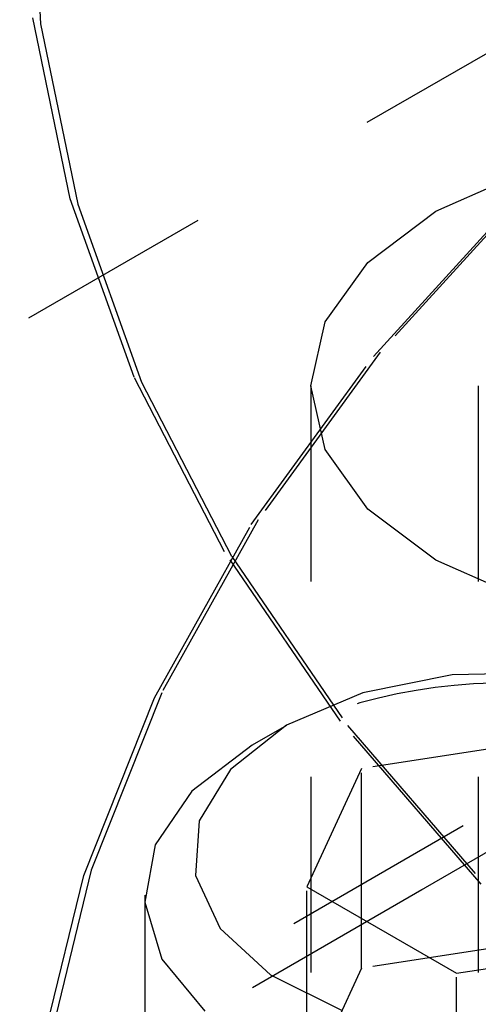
# Model space of a CAD drawing. Header units: inches. Extents: x 1907 to 2452, y -210 to -54.
# Tile 235 of 256: x 1996.268 to 1996.502, y -195.369 to -194.866. Entities that reach past the tile are written whole.
import ezdxf

# ---------------------------------------------------------------- set-up
doc = ezdxf.new("R2010")
doc.units = ezdxf.units.IN
doc.header["$LTSCALE"] = 0.5
doc.header["$MEASUREMENT"] = 0
doc.linetypes.add('HIDDEN', pattern=[0.225, 0.15, -0.075])
doc.layers.add('SID-M-H', color=4, linetype='HIDDEN')

msp = doc.modelspace()

# ---------------------------------------------------------------- linework, layer by layer
at = {"layer": 'SID-M-H'}
for p, q in [((1996.27332, -194.77506), (1996.27851, -194.86796)), ((1996.29367, -194.95742), (1996.27462, -194.86494)), ((1996.5321, -194.86854), (1994.8209, -195.85639)), ((1996.27851, -194.86796), (1996.29752, -194.96025)), ((1996.48075, -194.96383), (1996.526, -194.94379)), ((1996.44878, -195.03813), (1996.52388, -194.9557)), ((1996.52725, -194.95365), (1996.45232, -195.03591)), ((1996.32642, -195.04862), (1996.29367, -194.95742)), ((1996.29752, -194.96025), (1996.3302, -195.05126)), ((1996.44603, -194.98996), (1996.48075, -194.96383)), ((1996.4242, -195.02038), (1996.44603, -194.98996)), ((1996.41675, -195.05302), (1996.4242, -195.02038)), ((1996.45232, -195.03591), (1996.38991, -195.12158)), ((1996.38624, -195.12399), (1996.44878, -195.03813)), ((1996.37263, -195.13785), (1996.32642, -195.04862)), ((1996.3302, -195.05126), (1996.37632, -195.1403)), ((1996.41675, -195.05302), (1996.41675, -195.76342)), ((1996.4242, -195.08567), (1996.41675, -195.05302)), ((1996.50244, -195.05302), (1996.50244, -196.0982)), ((1996.44603, -195.11609), (1996.4242, -195.08567)), ((1996.48075, -195.14222), (1996.44603, -195.11609)), ((1996.38991, -195.12158), (1996.34049, -195.21003)), ((1996.33672, -195.21262), (1996.38624, -195.12399)), ((1996.43195, -195.22446), (1996.37263, -195.13785)), ((1996.37632, -195.1403), (1996.43552, -195.22673)), ((1996.526, -195.16226), (1996.48075, -195.14222)), ((1996.48909, -195.20077), (1996.44337, -195.21)), ((1996.5375, -195.19972), (1996.48909, -195.20077)), ((1996.30058, -195.30339), (1996.33672, -195.21262)), ((1996.34049, -195.21003), (1996.30442, -195.30061)), ((1996.44337, -195.21), (1996.4044, -195.22661)), ((1996.4044, -195.22661), (1996.37563, -195.24911)), ((1996.40438, -195.22662), (1996.3867, -195.23683)), ((1996.50396, -195.30781), (1996.43195, -195.22446)), ((1996.43552, -195.22673), (1996.50737, -195.30991)), ((1996.54732, -195.23258), (1996.44276, -195.24875)), ((1996.38672, -195.23682), (1996.35587, -195.2603)), ((1996.37563, -195.24911), (1996.35964, -195.2755)), ((1996.44276, -195.24875), (1996.41474, -195.30912)), ((1996.44276, -195.35082), (1996.44276, -195.24875)), ((1996.35587, -195.2603), (1996.33713, -195.28773)), ((1995.36891, -195.92781), (1996.51697, -195.26505)), ((1996.5321, -195.27681), (1994.8209, -196.26466)), ((1995.17445, -196.06049), (1996.5324, -195.27657)), ((1996.35964, -195.2755), (1996.35783, -195.30344)), ((1996.33713, -195.28773), (1996.33191, -195.31705)), ((1996.27809, -195.39562), (1996.30058, -195.30339)), ((1996.30442, -195.30061), (1996.28197, -195.39265)), ((1996.35783, -195.30344), (1996.37036, -195.33045)), ((1996.3318, -195.31335), (1996.3318, -195.49708)), ((1996.41474, -195.30912), (1996.49129, -195.35331)), ((1996.41474, -195.41118), (1996.41474, -195.30912)), ((1996.33191, -195.31705), (1996.34059, -195.3461)), ((1996.37036, -195.33045), (1996.39613, -195.35413)), ((1996.54732, -195.33465), (1996.44276, -195.35082)), ((1996.49129, -195.35331), (1996.59585, -195.33713)), ((1996.34059, -195.3461), (1996.36252, -195.37272)), ((1996.39613, -195.35413), (1996.43285, -195.37237)), ((1996.44276, -195.35082), (1996.41474, -195.41118)), ((1996.49129, -195.45537), (1996.49129, -195.35331))]:
    msp.add_line(p, q, dxfattribs=at)
msp.add_arc((1996.51754, -195.4889), 0.28401, 85.556, 117.4275, dxfattribs=at)

doc.saveas('drawing.dxf')
